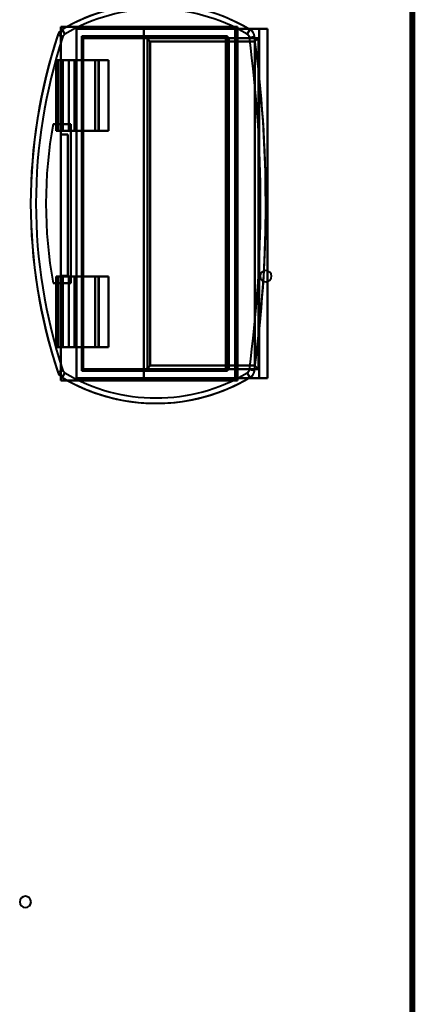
# Model space of a CAD drawing. Header units: millimetres. Extents: x -1352 to 2139, y -120 to 1046.
# Tile 25 of 77: x -290 to -178, y 324 to 603. Entities that reach past the tile are written whole.
import ezdxf

# ---------------------------------------------------------------- set-up
doc = ezdxf.new("R2010")
doc.units = ezdxf.units.MM
doc.layers.add('G-IMPT', color=8, linetype='Continuous', lineweight=40)

# ---------------------------------------------------------------- blocks, each defined once
blk = doc.blocks.new('NEXA 1000 CALQUES_dwg-755156-Avant')
at = {"layer": 'G-IMPT'}
for p, q in [((-178, 128.97), (-178, 972.77)), ((-276.82, 598.79), (-277.58, 600.08)), ((-277.58, 600.08), (-276.82, 598.79)), ((-228.7, 600.27), (-228.7, 501.47)), ((-228.24, 600.27), (-228.7, 600.27)), ((-228.7, 600.27), (-228.24, 600.27)), ((-225.27, 598.79), (-224.5, 600.08)), ((-224.5, 600.08), (-225.27, 598.79)), ((-221.9, 600.27), (-219.5, 600.27)), ((-219.5, 600.27), (-221.9, 600.27)), ((-277.39, 598.08), (-278.81, 598.55)), ((-278.81, 598.55), (-277.39, 598.08)), ((-222.1, 597.67), (-253.92, 597.67)), ((-231.3, 597.67), (-231.3, 504.07)), ((-231.3, 597.67), (-230.41, 597.67)), ((-230.41, 597.67), (-231.3, 597.67)), ((-224.64, 597.85), (-223.16, 598.05)), ((-223.16, 598.05), (-224.64, 597.85)), ((-222.1, 504.07), (-222.1, 597.67)), ((-279.3, 591.47), (-279.3, 571.47)), ((-279.3, 591.47), (-278.98, 591.47)), ((-278.98, 591.47), (-279.3, 591.47)), ((-277.44, 591.47), (-274.06, 591.47)), ((-274.06, 591.47), (-277.44, 591.47)), ((-273.78, 591.47), (-275.71, 591.47)), ((-275.71, 591.47), (-273.78, 591.47)), ((-267.08, 591.47), (-268.28, 591.47)), ((-268.28, 591.47), (-267.08, 591.47)), ((-267.08, 571.47), (-267.08, 591.47)), ((-278.98, 571.47), (-279.3, 571.47)), ((-279.3, 571.47), (-278.98, 571.47)), ((-274.06, 571.47), (-277.44, 571.47)), ((-277.44, 571.47), (-274.06, 571.47)), ((-275.71, 571.47), (-273.78, 571.47)), ((-273.78, 571.47), (-275.71, 571.47)), ((-268.28, 571.47), (-267.08, 571.47)), ((-267.08, 571.47), (-268.28, 571.47)), ((-279.3, 530.27), (-279.3, 510.27)), ((-279.3, 530.27), (-278.98, 530.27)), ((-278.98, 530.27), (-279.3, 530.27)), ((-277.44, 530.27), (-274.06, 530.27)), ((-274.06, 530.27), (-277.44, 530.27)), ((-273.78, 530.27), (-275.71, 530.27)), ((-275.71, 530.27), (-273.78, 530.27)), ((-267.08, 530.27), (-268.28, 530.27)), ((-268.28, 530.27), (-267.08, 530.27)), ((-267.08, 510.27), (-267.08, 530.27)), ((-278.98, 510.27), (-279.3, 510.27)), ((-279.3, 510.27), (-278.98, 510.27)), ((-274.06, 510.27), (-277.44, 510.27)), ((-277.44, 510.27), (-274.06, 510.27)), ((-275.71, 510.27), (-273.78, 510.27)), ((-273.78, 510.27), (-275.71, 510.27)), ((-268.28, 510.27), (-267.08, 510.27)), ((-267.08, 510.27), (-268.28, 510.27)), ((-253.92, 504.07), (-222.1, 504.07)), ((-230.41, 504.07), (-231.3, 504.07)), ((-231.3, 504.07), (-230.41, 504.07)), ((-277.39, 503.66), (-278.81, 503.19)), ((-278.81, 503.19), (-277.39, 503.66)), ((-276.82, 502.95), (-277.58, 501.67)), ((-277.58, 501.67), (-276.82, 502.95)), ((-228.7, 501.47), (-228.24, 501.47)), ((-228.24, 501.47), (-228.7, 501.47)), ((-224.5, 501.67), (-225.27, 502.95)), ((-225.27, 502.95), (-224.5, 501.67)), ((-224.64, 503.9), (-223.16, 503.7)), ((-223.16, 503.7), (-224.64, 503.9)), ((-219.5, 501.47), (-221.9, 501.47)), ((-221.9, 501.47), (-219.5, 501.47))]:
    blk.add_line(p, q, dxfattribs=at)
at = {"layer": 'G-IMPT', "flags": 128}
for points in [[(-179.1, 129.47), (-179.1, 340.17), (-179.1, 550.87), (-179.1, 761.57), (-179.1, 972.27)], [(-179.1, 129.47), (-179.1, 340.17), (-179.1, 550.87), (-179.1, 761.57), (-179.1, 972.27)], [(-179.1, 972.27), (-179.1, 761.57), (-179.1, 550.87), (-179.1, 340.17), (-179.1, 129.47)], [(-179, 972.27), (-179, 761.57), (-179, 550.87), (-179, 340.17), (-179, 129.47)], [(-179, 129.47), (-179, 340.17), (-179, 550.87), (-179, 761.57), (-179, 972.27)], [(-179, 972.27), (-179, 761.57), (-179, 550.87), (-179, 340.17), (-179, 129.47)], [(-178.6, 972.77), (-178.6, 761.82), (-178.6, 550.87), (-178.6, 339.92), (-178.6, 128.97)], [(-178.6, 972.77), (-178.6, 761.82), (-178.6, 550.87), (-178.6, 339.92), (-178.6, 128.97)], [(-178.6, 128.97), (-178.6, 339.92), (-178.6, 550.87), (-178.6, 761.82), (-178.6, 972.77)], [(-178.5, 128.97), (-178.5, 339.92), (-178.5, 550.87), (-178.5, 761.82), (-178.5, 972.77)], [(-178.5, 129.47), (-178.5, 340.17), (-178.5, 550.87), (-178.5, 761.57), (-178.5, 972.27)], [(-178.5, 972.27), (-178.5, 761.57), (-178.5, 550.87), (-178.5, 340.17), (-178.5, 129.47)], [(-178.5, 129.47), (-178.5, 340.17), (-178.5, 550.87), (-178.5, 761.57), (-178.5, 972.27)], [(-178.5, 129.47), (-178.5, 340.17), (-178.5, 550.87), (-178.5, 761.57), (-178.5, 972.27)], [(-178.5, 972.27), (-178.5, 761.57), (-178.5, 550.87), (-178.5, 340.17), (-178.5, 129.47)], [(-178.5, 972.27), (-178.5, 761.57), (-178.5, 550.87), (-178.5, 340.17), (-178.5, 129.47)], [(-178, 972.77), (-178, 761.82), (-178, 550.87), (-178, 339.92), (-178, 128.97)], [(-178, 128.97), (-178, 339.92), (-178, 550.87), (-178, 761.82), (-178, 972.77)], [(-224.5, 600.08), (-226.31, 601.1), (-228.15, 602.06), (-230.04, 602.94)], [(-270.49, 603.6), (-272.4, 602.78), (-274.27, 601.89), (-276.11, 600.92), (-277.58, 600.08)], [(-277.58, 600.08), (-277.68, 600.02), (-277.77, 599.96), (-277.86, 599.89), (-277.95, 599.82), (-278.03, 599.75), (-278.12, 599.67), (-278.19, 599.59), (-278.27, 599.51), (-278.34, 599.42), (-278.41, 599.33), (-278.47, 599.24), (-278.53, 599.15), (-278.59, 599.05), (-278.64, 598.95), (-278.69, 598.85), (-278.74, 598.75), (-278.78, 598.64), (-278.81, 598.55)], [(-276.2, 600.87), (-276.65, 600.87), (-277.1, 600.87), (-277.55, 600.87), (-278, 600.87)], [(-278, 600.87), (-265.5, 600.87), (-253, 600.87), (-240.5, 600.87), (-228, 600.87)], [(-278, 570.4), (-278, 578.02), (-278, 585.64), (-278, 593.25), (-278, 600.87)], [(-278, 600.87), (-278, 600.6), (-278, 600.32), (-278, 600.05), (-278, 599.78)], [(-228, 600.87), (-240.5, 600.87), (-253, 600.87), (-265.5, 600.87), (-278, 600.87)], [(-278, 600.87), (-278, 593.25), (-278, 585.64), (-278, 578.02), (-278, 570.4)], [(-278, 599.78), (-278, 600.05), (-278, 600.32), (-278, 600.6), (-278, 600.87)], [(-278, 600.87), (-277.55, 600.87), (-277.1, 600.87), (-276.65, 600.87), (-276.2, 600.87)], [(-278, 570.4), (-278, 577.74), (-278, 585.09), (-278, 592.43), (-278, 599.78)], [(-278, 599.78), (-278, 592.43), (-278, 585.09), (-278, 577.74), (-278, 570.4)], [(-276.2, 600.87), (-264.15, 600.87), (-252.1, 600.87), (-240.05, 600.87), (-228, 600.87)], [(-228, 600.87), (-240.05, 600.87), (-252.1, 600.87), (-264.15, 600.87), (-276.2, 600.87)], [(-273.5, 600.27), (-262.3, 600.27), (-251.1, 600.27), (-239.9, 600.27), (-228.7, 600.27)], [(-254.5, 600.27), (-259.25, 600.27), (-264, 600.27), (-268.75, 600.27), (-273.5, 600.27)], [(-273.5, 501.47), (-273.5, 526.17), (-273.5, 550.87), (-273.5, 575.57), (-273.5, 600.27)], [(-273.5, 600.27), (-268.75, 600.27), (-264, 600.27), (-259.25, 600.27), (-254.5, 600.27)], [(-273.5, 600.27), (-273.5, 575.57), (-273.5, 550.87), (-273.5, 526.17), (-273.5, 501.47)], [(-228.7, 600.27), (-239.9, 600.27), (-251.1, 600.27), (-262.3, 600.27), (-273.5, 600.27)], [(-254.5, 501.47), (-254.5, 526.17), (-254.5, 550.87), (-254.5, 575.57), (-254.5, 600.27)], [(-254.5, 600.27), (-246.35, 600.27), (-238.2, 600.27), (-230.05, 600.27), (-221.9, 600.27)], [(-221.9, 600.27), (-230.05, 600.27), (-238.2, 600.27), (-246.35, 600.27), (-254.5, 600.27)], [(-254.5, 600.27), (-254.5, 575.57), (-254.5, 550.87), (-254.5, 526.17), (-254.5, 501.47)], [(-228.7, 600.27), (-228.7, 575.57), (-228.7, 550.87), (-228.7, 526.17), (-228.7, 501.47)], [(-228.7, 501.47), (-228.7, 526.17), (-228.7, 550.87), (-228.7, 575.57), (-228.7, 600.27)], [(-228.7, 600.27), (-228.7, 575.57), (-228.7, 550.87), (-228.7, 526.17), (-228.7, 501.47)], [(-228.7, 501.47), (-228.7, 526.17), (-228.7, 550.87), (-228.7, 575.57), (-228.7, 600.27)], [(-228.24, 501.47), (-228.24, 526.17), (-228.24, 550.87), (-228.24, 575.57), (-228.24, 600.27)], [(-219.5, 600.27), (-221.68, 600.27), (-223.87, 600.27), (-226.05, 600.27), (-228.24, 600.27)], [(-228.24, 600.27), (-228.24, 575.57), (-228.24, 550.87), (-228.24, 526.17), (-228.24, 501.47)], [(-228.24, 600.27), (-226.05, 600.27), (-223.87, 600.27), (-221.68, 600.27), (-219.5, 600.27)], [(-228, 600.87), (-228, 575.87), (-228, 550.87), (-228, 525.87), (-228, 500.87)], [(-228, 500.87), (-228, 525.87), (-228, 550.87), (-228, 575.87), (-228, 600.87)], [(-228, 600.87), (-228, 575.87), (-228, 550.87), (-228, 525.87), (-228, 500.87)], [(-228, 500.87), (-228, 525.87), (-228, 550.87), (-228, 575.87), (-228, 600.87)], [(-223.16, 598.05), (-223.17, 598.16), (-223.19, 598.27), (-223.22, 598.38), (-223.25, 598.48), (-223.29, 598.59), (-223.32, 598.7), (-223.37, 598.8), (-223.41, 598.9), (-223.47, 599), (-223.52, 599.1), (-223.58, 599.19), (-223.64, 599.29), (-223.71, 599.38), (-223.78, 599.46), (-223.85, 599.55), (-223.93, 599.63), (-224.01, 599.71), (-224.09, 599.78), (-224.18, 599.86), (-224.27, 599.92), (-224.36, 599.99), (-224.45, 600.05), (-224.5, 600.08)], [(-221.9, 501.47), (-221.9, 526.17), (-221.9, 550.87), (-221.9, 575.57), (-221.9, 600.27)], [(-221.9, 600.27), (-221.9, 575.57), (-221.9, 550.87), (-221.9, 526.17), (-221.9, 501.47)], [(-219.5, 501.47), (-219.5, 526.17), (-219.5, 550.87), (-219.5, 575.57), (-219.5, 600.27)], [(-219.5, 501.47), (-219.5, 526.17), (-219.5, 550.87), (-219.5, 575.57), (-219.5, 600.27)], [(-219.5, 600.27), (-219.5, 575.57), (-219.5, 550.87), (-219.5, 526.17), (-219.5, 501.47)], [(-219.5, 600.27), (-219.5, 575.57), (-219.5, 550.87), (-219.5, 526.17), (-219.5, 501.47)], [(-278.81, 598.55), (-280.6, 592.76), (-282.16, 586.89), (-283.48, 580.97), (-284.57, 575), (-285.41, 568.99), (-286.02, 562.96), (-286.38, 556.9), (-286.5, 550.84), (-286.38, 544.77), (-286.01, 538.71), (-285.4, 532.68), (-284.56, 526.67), (-283.47, 520.7), (-282.14, 514.78), (-280.58, 508.92), (-278.81, 503.19)], [(-230.8, 598.17), (-241.12, 598.17), (-251.43, 598.17), (-261.75, 598.17), (-272.07, 598.17)], [(-272.07, 598.17), (-272.07, 574.52), (-272.07, 550.87), (-272.07, 527.22), (-272.07, 503.57)], [(-272.07, 503.57), (-272.07, 527.22), (-272.07, 550.87), (-272.07, 574.52), (-272.07, 598.17)], [(-272.07, 598.17), (-261.75, 598.17), (-251.43, 598.17), (-241.12, 598.17), (-230.8, 598.17)], [(-271.67, 597.77), (-271.67, 574.32), (-271.67, 550.87), (-271.67, 527.42), (-271.67, 503.98)], [(-271.67, 503.98), (-271.67, 527.42), (-271.67, 550.87), (-271.67, 574.32), (-271.67, 597.77)], [(-231.3, 597.67), (-241.34, 597.67), (-251.37, 597.67), (-261.41, 597.67), (-271.45, 597.67)], [(-271.45, 597.67), (-267.07, 597.67), (-262.68, 597.67), (-258.3, 597.67), (-253.92, 597.67)], [(-253.92, 597.67), (-258.3, 597.67), (-262.68, 597.67), (-267.07, 597.67), (-271.45, 597.67)], [(-271.45, 597.67), (-261.41, 597.67), (-251.37, 597.67), (-241.34, 597.67), (-231.3, 597.67)], [(-222.1, 597.67), (-230.05, 597.67), (-238.01, 597.67), (-245.96, 597.67), (-253.92, 597.67)], [(-253.92, 597.67), (-245.96, 597.67), (-238.01, 597.67), (-230.05, 597.67), (-222.1, 597.67)], [(-253.48, 597.48), (-253.48, 574.18), (-253.48, 550.87), (-253.48, 527.57), (-253.48, 504.27)], [(-253.48, 504.27), (-253.48, 527.57), (-253.48, 550.87), (-253.48, 574.18), (-253.48, 597.48)], [(-223.1, 596.67), (-230.49, 596.67), (-237.89, 596.67), (-245.28, 596.67), (-252.68, 596.67)], [(-252.68, 596.67), (-252.68, 573.77), (-252.68, 550.87), (-252.68, 527.97), (-252.68, 505.07)], [(-252.68, 596.67), (-245.28, 596.67), (-237.89, 596.67), (-230.49, 596.67), (-223.1, 596.67)], [(-252.68, 505.07), (-252.68, 527.97), (-252.68, 550.87), (-252.68, 573.77), (-252.68, 596.67)], [(-231.3, 504.07), (-231.3, 527.47), (-231.3, 550.87), (-231.3, 574.27), (-231.3, 597.67)], [(-231.3, 504.07), (-231.3, 527.47), (-231.3, 550.87), (-231.3, 574.27), (-231.3, 597.67)], [(-231.3, 597.67), (-231.3, 574.27), (-231.3, 550.87), (-231.3, 527.47), (-231.3, 504.07)], [(-231.3, 597.67), (-231.3, 574.27), (-231.3, 550.87), (-231.3, 527.47), (-231.3, 504.07)], [(-230.8, 503.57), (-230.8, 527.22), (-230.8, 550.87), (-230.8, 574.52), (-230.8, 598.17)], [(-230.8, 598.17), (-230.8, 574.52), (-230.8, 550.87), (-230.8, 527.22), (-230.8, 503.57)], [(-230.41, 504.07), (-230.41, 527.47), (-230.41, 550.87), (-230.41, 574.27), (-230.41, 597.67)], [(-230.41, 597.67), (-228.33, 597.67), (-226.26, 597.67), (-224.18, 597.67), (-222.1, 597.67)], [(-230.41, 597.67), (-230.41, 574.27), (-230.41, 550.87), (-230.41, 527.47), (-230.41, 504.07)], [(-222.1, 597.67), (-224.18, 597.67), (-226.26, 597.67), (-228.33, 597.67), (-230.41, 597.67)], [(-223.16, 503.7), (-221.55, 517.71), (-220.5, 531.77), (-220.02, 545.86), (-220.1, 559.96), (-220.75, 574.05), (-221.96, 588.1), (-223.16, 598.05)], [(-223.1, 596.67), (-223.1, 573.77), (-223.1, 550.87), (-223.1, 527.97), (-223.1, 505.07)], [(-223.1, 505.07), (-223.1, 527.97), (-223.1, 550.87), (-223.1, 573.77), (-223.1, 596.67)], [(-222.1, 504.07), (-222.1, 527.47), (-222.1, 550.87), (-222.1, 574.27), (-222.1, 597.67)], [(-222.1, 597.67), (-222.1, 574.27), (-222.1, 550.87), (-222.1, 527.47), (-222.1, 504.07)], [(-222.1, 504.07), (-222.1, 527.47), (-222.1, 550.87), (-222.1, 574.27), (-222.1, 597.67)], [(-222.1, 597.67), (-222.1, 574.27), (-222.1, 550.87), (-222.1, 527.47), (-222.1, 504.07)], [(-279.3, 571.47), (-279.3, 576.47), (-279.3, 581.47), (-279.3, 586.47), (-279.3, 591.47)], [(-279.3, 591.47), (-279.29, 591.47), (-279.28, 591.47), (-279.27, 591.47), (-279.26, 591.47)], [(-279.3, 591.47), (-279.3, 586.47), (-279.3, 581.47), (-279.3, 576.47), (-279.3, 571.47)], [(-279.26, 591.47), (-279.27, 591.47), (-279.28, 591.47), (-279.29, 591.47), (-279.3, 591.47)], [(-279.26, 571.47), (-279.26, 576.47), (-279.26, 581.47), (-279.26, 586.47), (-279.26, 591.47)], [(-279.26, 591.47), (-278.81, 591.47), (-278.35, 591.47), (-277.89, 591.47), (-277.44, 591.47)], [(-279.26, 591.47), (-279.26, 586.47), (-279.26, 581.47), (-279.26, 576.47), (-279.26, 571.47)], [(-277.44, 591.47), (-277.89, 591.47), (-278.35, 591.47), (-278.81, 591.47), (-279.26, 591.47)], [(-278.98, 571.47), (-278.98, 576.47), (-278.98, 581.47), (-278.98, 586.47), (-278.98, 591.47)], [(-278.72, 591.47), (-278.79, 591.47), (-278.85, 591.47), (-278.92, 591.47), (-278.98, 591.47)], [(-278.98, 591.47), (-278.98, 586.47), (-278.98, 581.47), (-278.98, 576.47), (-278.98, 571.47)], [(-278.98, 591.47), (-278.92, 591.47), (-278.85, 591.47), (-278.79, 591.47), (-278.72, 591.47)], [(-278.72, 571.47), (-278.72, 576.47), (-278.72, 581.47), (-278.72, 586.47), (-278.72, 591.47)], [(-275.71, 591.47), (-276.46, 591.47), (-277.22, 591.47), (-277.97, 591.47), (-278.72, 591.47)], [(-278.72, 591.47), (-278.72, 586.47), (-278.72, 581.47), (-278.72, 576.47), (-278.72, 571.47)], [(-278.72, 591.47), (-277.97, 591.47), (-277.22, 591.47), (-276.46, 591.47), (-275.71, 591.47)], [(-277.44, 571.47), (-277.44, 576.47), (-277.44, 581.47), (-277.44, 586.47), (-277.44, 591.47)], [(-277.44, 591.47), (-277.44, 586.47), (-277.44, 581.47), (-277.44, 576.47), (-277.44, 571.47)], [(-275.71, 571.47), (-275.71, 576.47), (-275.71, 581.47), (-275.71, 586.47), (-275.71, 591.47)], [(-275.71, 591.47), (-275.71, 586.47), (-275.71, 581.47), (-275.71, 576.47), (-275.71, 571.47)], [(-274.06, 591.47), (-274.06, 586.47), (-274.06, 581.47), (-274.06, 576.47), (-274.06, 571.47)], [(-264.45, 591.47), (-266.86, 591.47), (-269.26, 591.47), (-271.66, 591.47), (-274.06, 591.47)], [(-274.06, 571.47), (-274.06, 576.47), (-274.06, 581.47), (-274.06, 586.47), (-274.06, 591.47)], [(-274.06, 591.47), (-271.66, 591.47), (-269.26, 591.47), (-266.86, 591.47), (-264.45, 591.47)], [(-273.78, 571.47), (-273.78, 576.47), (-273.78, 581.47), (-273.78, 586.47), (-273.78, 591.47)], [(-268.28, 591.47), (-269.65, 591.47), (-271.03, 591.47), (-272.4, 591.47), (-273.78, 591.47)], [(-273.78, 591.47), (-273.78, 586.47), (-273.78, 581.47), (-273.78, 576.47), (-273.78, 571.47)], [(-273.78, 591.47), (-272.4, 591.47), (-271.03, 591.47), (-269.65, 591.47), (-268.28, 591.47)], [(-268.28, 571.47), (-268.28, 576.47), (-268.28, 581.47), (-268.28, 586.47), (-268.28, 591.47)], [(-268.28, 591.47), (-268.28, 586.47), (-268.28, 581.47), (-268.28, 576.47), (-268.28, 571.47)], [(-267.31, 571.47), (-267.31, 576.47), (-267.31, 581.47), (-267.31, 586.47), (-267.31, 591.47)], [(-267.31, 591.47), (-266.6, 591.47), (-265.88, 591.47), (-265.17, 591.47), (-264.45, 591.47)], [(-264.45, 591.47), (-265.17, 591.47), (-265.88, 591.47), (-266.6, 591.47), (-267.31, 591.47)], [(-267.31, 591.47), (-267.31, 586.47), (-267.31, 581.47), (-267.31, 576.47), (-267.31, 571.47)], [(-264.45, 591.47), (-264.45, 586.47), (-264.45, 581.47), (-264.45, 576.47), (-264.45, 571.47)], [(-264.45, 571.47), (-264.45, 576.47), (-264.45, 581.47), (-264.45, 586.47), (-264.45, 591.47)], [(-275.17, 573.37), (-276.42, 573.37), (-277.67, 573.37), (-278.92, 573.37), (-280.17, 573.37)], [(-280.17, 573.37), (-278.92, 573.37), (-277.67, 573.37), (-276.42, 573.37), (-275.17, 573.37)], [(-275.17, 573.37), (-276.42, 573.37), (-277.67, 573.37), (-278.92, 573.37), (-280.17, 573.37)], [(-280.17, 573.37), (-278.92, 573.37), (-277.67, 573.37), (-276.42, 573.37), (-275.17, 573.37)], [(-279.26, 571.47), (-279.27, 571.47), (-279.28, 571.47), (-279.29, 571.47), (-279.3, 571.47)], [(-279.3, 571.47), (-279.29, 571.47), (-279.28, 571.47), (-279.27, 571.47), (-279.26, 571.47)], [(-277.44, 571.47), (-277.89, 571.47), (-278.35, 571.47), (-278.81, 571.47), (-279.26, 571.47)], [(-279.26, 571.47), (-278.81, 571.47), (-278.35, 571.47), (-277.89, 571.47), (-277.44, 571.47)], [(-278.98, 571.47), (-278.92, 571.47), (-278.85, 571.47), (-278.79, 571.47), (-278.72, 571.47)], [(-278.72, 571.47), (-278.79, 571.47), (-278.85, 571.47), (-278.92, 571.47), (-278.98, 571.47)], [(-278.72, 571.47), (-277.97, 571.47), (-277.22, 571.47), (-276.46, 571.47), (-275.71, 571.47)], [(-275.71, 571.47), (-276.46, 571.47), (-277.22, 571.47), (-277.97, 571.47), (-278.72, 571.47)], [(-275.17, 528.37), (-275.17, 539.62), (-275.17, 550.87), (-275.17, 562.12), (-275.17, 573.37)], [(-275.17, 573.37), (-275.17, 562.12), (-275.17, 550.87), (-275.17, 539.62), (-275.17, 528.37)], [(-275.17, 528.37), (-275.17, 539.62), (-275.17, 550.87), (-275.17, 562.12), (-275.17, 573.37)], [(-275.17, 573.37), (-275.17, 562.12), (-275.17, 550.87), (-275.17, 539.62), (-275.17, 528.37)], [(-264.45, 571.47), (-266.86, 571.47), (-269.26, 571.47), (-271.66, 571.47), (-274.06, 571.47)], [(-274.06, 571.47), (-271.66, 571.47), (-269.26, 571.47), (-266.86, 571.47), (-264.45, 571.47)], [(-273.78, 571.47), (-272.4, 571.47), (-271.03, 571.47), (-269.65, 571.47), (-268.28, 571.47)], [(-268.28, 571.47), (-269.65, 571.47), (-271.03, 571.47), (-272.4, 571.47), (-273.78, 571.47)], [(-264.45, 571.47), (-265.17, 571.47), (-265.88, 571.47), (-266.6, 571.47), (-267.31, 571.47)], [(-267.31, 571.47), (-266.6, 571.47), (-265.88, 571.47), (-265.17, 571.47), (-264.45, 571.47)], [(-278, 570.4), (-277.5, 570.4), (-277, 570.4), (-276.5, 570.4), (-276, 570.4)], [(-278, 530.4), (-278, 540.4), (-278, 550.4), (-278, 560.4), (-278, 570.4)], [(-276, 570.4), (-276.5, 570.4), (-277, 570.4), (-277.5, 570.4), (-278, 570.4)], [(-278, 570.4), (-277.5, 570.4), (-277, 570.4), (-276.5, 570.4), (-276, 570.4)], [(-276, 570.4), (-276.5, 570.4), (-277, 570.4), (-277.5, 570.4), (-278, 570.4)], [(-278, 530.4), (-278, 540.4), (-278, 550.4), (-278, 560.4), (-278, 570.4)], [(-278, 570.4), (-278, 560.4), (-278, 550.4), (-278, 540.4), (-278, 530.4)], [(-278, 570.4), (-278, 560.4), (-278, 550.4), (-278, 540.4), (-278, 530.4)], [(-276, 530.4), (-276, 540.4), (-276, 550.4), (-276, 560.4), (-276, 570.4)], [(-276, 570.4), (-276, 560.4), (-276, 550.4), (-276, 540.4), (-276, 530.4)], [(-276, 570.4), (-276, 560.4), (-276, 550.4), (-276, 540.4), (-276, 530.4)], [(-276, 530.4), (-276, 540.4), (-276, 550.4), (-276, 560.4), (-276, 570.4)], [(-279.3, 530.27), (-279.29, 530.27), (-279.28, 530.27), (-279.27, 530.27), (-279.26, 530.27)], [(-279.3, 510.27), (-279.3, 515.27), (-279.3, 520.27), (-279.3, 525.27), (-279.3, 530.27)], [(-279.3, 530.27), (-279.3, 525.27), (-279.3, 520.27), (-279.3, 515.27), (-279.3, 510.27)], [(-279.26, 530.27), (-279.27, 530.27), (-279.28, 530.27), (-279.29, 530.27), (-279.3, 530.27)], [(-279.26, 530.27), (-278.81, 530.27), (-278.35, 530.27), (-277.89, 530.27), (-277.44, 530.27)], [(-279.26, 510.27), (-279.26, 515.27), (-279.26, 520.27), (-279.26, 525.27), (-279.26, 530.27)], [(-279.26, 530.27), (-279.26, 525.27), (-279.26, 520.27), (-279.26, 515.27), (-279.26, 510.27)], [(-277.44, 530.27), (-277.89, 530.27), (-278.35, 530.27), (-278.81, 530.27), (-279.26, 530.27)], [(-278.98, 510.27), (-278.98, 515.27), (-278.98, 520.27), (-278.98, 525.27), (-278.98, 530.27)], [(-278.72, 530.27), (-278.79, 530.27), (-278.85, 530.27), (-278.92, 530.27), (-278.98, 530.27)], [(-278.98, 530.27), (-278.98, 525.27), (-278.98, 520.27), (-278.98, 515.27), (-278.98, 510.27)], [(-278.98, 530.27), (-278.92, 530.27), (-278.85, 530.27), (-278.79, 530.27), (-278.72, 530.27)], [(-278.72, 510.27), (-278.72, 515.27), (-278.72, 520.27), (-278.72, 525.27), (-278.72, 530.27)], [(-275.71, 530.27), (-276.46, 530.27), (-277.22, 530.27), (-277.97, 530.27), (-278.72, 530.27)], [(-278.72, 530.27), (-278.72, 525.27), (-278.72, 520.27), (-278.72, 515.27), (-278.72, 510.27)], [(-278.72, 530.27), (-277.97, 530.27), (-277.22, 530.27), (-276.46, 530.27), (-275.71, 530.27)], [(-276, 530.4), (-276.5, 530.4), (-277, 530.4), (-277.5, 530.4), (-278, 530.4)], [(-278, 530.4), (-277.5, 530.4), (-277, 530.4), (-276.5, 530.4), (-276, 530.4)], [(-276, 530.4), (-276.5, 530.4), (-277, 530.4), (-277.5, 530.4), (-278, 530.4)], [(-278, 501.97), (-278, 509.08), (-278, 516.18), (-278, 523.29), (-278, 530.4)], [(-278, 530.4), (-277.5, 530.4), (-277, 530.4), (-276.5, 530.4), (-276, 530.4)], [(-278, 500.87), (-278, 508.25), (-278, 515.64), (-278, 523.02), (-278, 530.4)], [(-278, 530.4), (-278, 523.29), (-278, 516.18), (-278, 509.08), (-278, 501.97)], [(-278, 530.4), (-278, 523.02), (-278, 515.64), (-278, 508.25), (-278, 500.87)], [(-277.44, 510.27), (-277.44, 515.27), (-277.44, 520.27), (-277.44, 525.27), (-277.44, 530.27)], [(-277.44, 530.27), (-277.44, 525.27), (-277.44, 520.27), (-277.44, 515.27), (-277.44, 510.27)], [(-275.71, 510.27), (-275.71, 515.27), (-275.71, 520.27), (-275.71, 525.27), (-275.71, 530.27)], [(-275.71, 530.27), (-275.71, 525.27), (-275.71, 520.27), (-275.71, 515.27), (-275.71, 510.27)], [(-274.06, 530.27), (-274.06, 525.27), (-274.06, 520.27), (-274.06, 515.27), (-274.06, 510.27)], [(-264.45, 530.27), (-266.86, 530.27), (-269.26, 530.27), (-271.66, 530.27), (-274.06, 530.27)], [(-274.06, 530.27), (-271.66, 530.27), (-269.26, 530.27), (-266.86, 530.27), (-264.45, 530.27)], [(-274.06, 510.27), (-274.06, 515.27), (-274.06, 520.27), (-274.06, 525.27), (-274.06, 530.27)], [(-273.78, 510.27), (-273.78, 515.27), (-273.78, 520.27), (-273.78, 525.27), (-273.78, 530.27)], [(-268.28, 530.27), (-269.65, 530.27), (-271.03, 530.27), (-272.4, 530.27), (-273.78, 530.27)], [(-273.78, 530.27), (-273.78, 525.27), (-273.78, 520.27), (-273.78, 515.27), (-273.78, 510.27)], [(-273.78, 530.27), (-272.4, 530.27), (-271.03, 530.27), (-269.65, 530.27), (-268.28, 530.27)], [(-268.28, 510.27), (-268.28, 515.27), (-268.28, 520.27), (-268.28, 525.27), (-268.28, 530.27)], [(-268.28, 530.27), (-268.28, 525.27), (-268.28, 520.27), (-268.28, 515.27), (-268.28, 510.27)], [(-267.31, 510.27), (-267.31, 515.27), (-267.31, 520.27), (-267.31, 525.27), (-267.31, 530.27)], [(-267.31, 530.27), (-266.6, 530.27), (-265.88, 530.27), (-265.17, 530.27), (-264.45, 530.27)], [(-264.45, 530.27), (-265.17, 530.27), (-265.88, 530.27), (-266.6, 530.27), (-267.31, 530.27)], [(-267.31, 530.27), (-267.31, 525.27), (-267.31, 520.27), (-267.31, 515.27), (-267.31, 510.27)], [(-264.45, 530.27), (-264.45, 525.27), (-264.45, 520.27), (-264.45, 515.27), (-264.45, 510.27)], [(-264.45, 510.27), (-264.45, 515.27), (-264.45, 520.27), (-264.45, 525.27), (-264.45, 530.27)], [(-280.17, 528.37), (-278.92, 528.37), (-277.67, 528.37), (-276.42, 528.37), (-275.17, 528.37)], [(-275.17, 528.37), (-276.42, 528.37), (-277.67, 528.37), (-278.92, 528.37), (-280.17, 528.37)], [(-280.17, 528.37), (-278.92, 528.37), (-277.67, 528.37), (-276.42, 528.37), (-275.17, 528.37)], [(-275.17, 528.37), (-276.42, 528.37), (-277.67, 528.37), (-278.92, 528.37), (-280.17, 528.37)], [(-279.26, 510.27), (-279.27, 510.27), (-279.28, 510.27), (-279.29, 510.27), (-279.3, 510.27)], [(-279.3, 510.27), (-279.29, 510.27), (-279.28, 510.27), (-279.27, 510.27), (-279.26, 510.27)], [(-277.44, 510.27), (-277.89, 510.27), (-278.35, 510.27), (-278.81, 510.27), (-279.26, 510.27)], [(-279.26, 510.27), (-278.81, 510.27), (-278.35, 510.27), (-277.89, 510.27), (-277.44, 510.27)], [(-278.98, 510.27), (-278.92, 510.27), (-278.85, 510.27), (-278.79, 510.27), (-278.72, 510.27)], [(-278.72, 510.27), (-278.79, 510.27), (-278.85, 510.27), (-278.92, 510.27), (-278.98, 510.27)], [(-278.72, 510.27), (-277.97, 510.27), (-277.22, 510.27), (-276.46, 510.27), (-275.71, 510.27)], [(-275.71, 510.27), (-276.46, 510.27), (-277.22, 510.27), (-277.97, 510.27), (-278.72, 510.27)], [(-264.45, 510.27), (-266.86, 510.27), (-269.26, 510.27), (-271.66, 510.27), (-274.06, 510.27)], [(-274.06, 510.27), (-271.66, 510.27), (-269.26, 510.27), (-266.86, 510.27), (-264.45, 510.27)], [(-273.78, 510.27), (-272.4, 510.27), (-271.03, 510.27), (-269.65, 510.27), (-268.28, 510.27)], [(-268.28, 510.27), (-269.65, 510.27), (-271.03, 510.27), (-272.4, 510.27), (-273.78, 510.27)], [(-264.45, 510.27), (-265.17, 510.27), (-265.88, 510.27), (-266.6, 510.27), (-267.31, 510.27)], [(-267.31, 510.27), (-266.6, 510.27), (-265.88, 510.27), (-265.17, 510.27), (-264.45, 510.27)], [(-271.45, 504.07), (-267.07, 504.07), (-262.68, 504.07), (-258.3, 504.07), (-253.92, 504.07)], [(-253.92, 504.07), (-258.3, 504.07), (-262.68, 504.07), (-267.07, 504.07), (-271.45, 504.07)], [(-271.45, 504.07), (-261.41, 504.07), (-251.37, 504.07), (-241.34, 504.07), (-231.3, 504.07)], [(-231.3, 504.07), (-241.34, 504.07), (-251.37, 504.07), (-261.41, 504.07), (-271.45, 504.07)], [(-253.92, 504.07), (-245.96, 504.07), (-238.01, 504.07), (-230.05, 504.07), (-222.1, 504.07)], [(-222.1, 504.07), (-230.05, 504.07), (-238.01, 504.07), (-245.96, 504.07), (-253.92, 504.07)], [(-252.68, 505.07), (-245.28, 505.07), (-237.89, 505.07), (-230.49, 505.07), (-223.1, 505.07)], [(-223.1, 505.07), (-230.49, 505.07), (-237.89, 505.07), (-245.28, 505.07), (-252.68, 505.07)], [(-222.1, 504.07), (-224.18, 504.07), (-226.26, 504.07), (-228.33, 504.07), (-230.41, 504.07)], [(-230.41, 504.07), (-228.33, 504.07), (-226.26, 504.07), (-224.18, 504.07), (-222.1, 504.07)], [(-278.81, 503.19), (-278.77, 503.09), (-278.73, 502.98), (-278.69, 502.88), (-278.64, 502.78), (-278.58, 502.68), (-278.53, 502.59), (-278.46, 502.49), (-278.4, 502.4), (-278.33, 502.31), (-278.26, 502.23), (-278.18, 502.14), (-278.1, 502.06), (-278.02, 501.99), (-277.94, 501.91), (-277.85, 501.85), (-277.76, 501.78), (-277.67, 501.72), (-277.58, 501.67)], [(-278, 501.97), (-278, 501.69), (-278, 501.42), (-278, 501.15), (-278, 500.87)], [(-278, 500.87), (-278, 501.15), (-278, 501.42), (-278, 501.69), (-278, 501.97)], [(-277.58, 501.67), (-275.78, 500.64), (-273.93, 499.69), (-272.05, 498.81), (-270.13, 498.01), (-268.18, 497.28), (-266.21, 496.64), (-264.21, 496.07), (-262.19, 495.58), (-260.15, 495.18), (-258.1, 494.85), (-256.04, 494.61), (-253.97, 494.45), (-251.89, 494.38), (-249.81, 494.39), (-247.74, 494.48), (-245.67, 494.65), (-243.6, 494.91), (-241.55, 495.25), (-239.52, 495.67), (-237.5, 496.17), (-235.51, 496.75), (-233.54, 497.41), (-231.6, 498.15), (-229.69, 498.97), (-227.81, 499.86), (-225.97, 500.82), (-224.5, 501.67)], [(-228.7, 501.47), (-239.9, 501.47), (-251.1, 501.47), (-262.3, 501.47), (-273.5, 501.47)], [(-273.5, 501.47), (-268.75, 501.47), (-264, 501.47), (-259.25, 501.47), (-254.5, 501.47)], [(-254.5, 501.47), (-259.25, 501.47), (-264, 501.47), (-268.75, 501.47), (-273.5, 501.47)], [(-273.5, 501.47), (-262.3, 501.47), (-251.1, 501.47), (-239.9, 501.47), (-228.7, 501.47)], [(-272.07, 503.57), (-261.75, 503.57), (-251.43, 503.57), (-241.12, 503.57), (-230.8, 503.57)], [(-230.8, 503.57), (-241.12, 503.57), (-251.43, 503.57), (-261.75, 503.57), (-272.07, 503.57)], [(-221.9, 501.47), (-230.05, 501.47), (-238.2, 501.47), (-246.35, 501.47), (-254.5, 501.47)], [(-254.5, 501.47), (-246.35, 501.47), (-238.2, 501.47), (-230.05, 501.47), (-221.9, 501.47)], [(-228.24, 501.47), (-226.05, 501.47), (-223.87, 501.47), (-221.68, 501.47), (-219.5, 501.47)], [(-219.5, 501.47), (-221.68, 501.47), (-223.87, 501.47), (-226.05, 501.47), (-228.24, 501.47)], [(-224.5, 501.67), (-224.4, 501.72), (-224.31, 501.79), (-224.22, 501.85), (-224.13, 501.92), (-224.05, 502), (-223.97, 502.07), (-223.89, 502.15), (-223.82, 502.24), (-223.74, 502.32), (-223.68, 502.41), (-223.61, 502.5), (-223.55, 502.6), (-223.49, 502.69), (-223.44, 502.79), (-223.39, 502.89), (-223.35, 503), (-223.3, 503.1), (-223.27, 503.21), (-223.24, 503.31), (-223.21, 503.42), (-223.18, 503.53), (-223.16, 503.64), (-223.16, 503.7)], [(-278, 500.87), (-277.55, 500.87), (-277.1, 500.87), (-276.65, 500.87), (-276.2, 500.87)], [(-228, 500.87), (-240.5, 500.87), (-253, 500.87), (-265.5, 500.87), (-278, 500.87)], [(-278, 500.87), (-265.5, 500.87), (-253, 500.87), (-240.5, 500.87), (-228, 500.87)], [(-276.2, 500.87), (-276.65, 500.87), (-277.1, 500.87), (-277.55, 500.87), (-278, 500.87)], [(-228, 500.87), (-240.05, 500.87), (-252.1, 500.87), (-264.15, 500.87), (-276.2, 500.87)], [(-276.2, 500.87), (-264.15, 500.87), (-252.1, 500.87), (-240.05, 500.87), (-228, 500.87)]]:
    blk.add_lwpolyline(points, dxfattribs=at)
at = {"layer": 'G-IMPT'}
for centre, radius, start, end in [((-251.04, 555.43), 51.94, 59.2713, 120.7287), ((-251.04, 555.43), 51.94, 59.2713, 120.7287), ((-251.04, 555.43), 51.94, 59.2713, 118.9709), ((-251.04, 555.43), 51.94, 59.2713, 118.9709), ((-251.04, 555.43), 50.44, 59.2713, 120.7287), ((-251.04, 555.43), 50.44, 59.2713, 120.7287), ((-276.15, 597.67), 2.8, 120.7287, 161.6793), ((-276.15, 597.67), 2.8, 120.7287, 161.6793), ((-276.15, 597.67), 2.8, 131.2648, 161.6793), ((-276.15, 597.67), 2.8, 131.2648, 161.6793), ((-276.15, 597.67), 2.8, 120.7287, 131.2648), ((-276.15, 597.67), 2.8, 120.7287, 131.2648), ((-251.04, 555.43), 51.94, 118.9709, 120.7287), ((-251.04, 555.43), 51.94, 118.9709, 120.7287), ((-276.15, 597.67), 1.3, 120.7287, 161.6793), ((-276.15, 597.67), 1.3, 120.7287, 161.6793), ((-225.93, 597.67), 1.3, 7.6895, 59.2713), ((-225.93, 597.67), 1.3, 7.6895, 59.2713), ((-225.93, 597.67), 2.8, 7.6895, 59.2713), ((-225.93, 597.67), 2.8, 7.6895, 59.2713), ((-225.93, 597.67), 2.8, 7.6895, 59.2713), ((-225.93, 597.67), 2.8, 7.6895, 59.2713), ((-134.81, 550.87), 151.69, 161.6793, 198.3207), ((-134.81, 550.87), 151.69, 161.6793, 198.3207), ((-134.81, 550.87), 151.69, 161.6793, 198.3207), ((-134.81, 550.87), 151.69, 161.6793, 198.3207), ((-134.81, 550.87), 150.19, 161.6793, 198.3207), ((-134.81, 550.87), 150.19, 161.6793, 198.3207), ((-572.55, 550.87), 351.06, 352.3105, 7.6895), ((-572.55, 550.87), 351.06, 352.3105, 7.6895), ((-572.55, 550.87), 352.56, 352.3105, 7.6895), ((-572.55, 550.87), 352.56, 352.3105, 7.6895), ((-572.55, 550.87), 352.56, 352.3105, 7.6895), ((-572.55, 550.87), 352.56, 352.3105, 7.6895), ((-155.22, 550.87), 126.96, 169.7923, 190.2077), ((-155.22, 550.87), 126.96, 169.7923, 190.2077), ((-155.22, 550.87), 126.96, 169.7923, 190.2077), ((-155.22, 550.87), 126.96, 169.7923, 190.2077), ((-220, 530.37), 1.6, 90, 270), ((-220, 530.37), 1.6, 90, 270), ((-220, 530.37), 1.6, 360, 180), ((-220, 530.37), 1.6, 360, 180), ((-220, 530.37), 1.6, 0, 90), ((-220, 530.37), 1.6, 360, 90), ((-220, 530.37), 1.6, 180, 0), ((-220, 530.37), 1.6, 180, 0), ((-220, 530.37), 1.6, 270, 360), ((-220, 530.37), 1.6, 270, 360), ((-276.15, 504.07), 2.8, 198.3207, 239.2713), ((-276.15, 504.07), 2.8, 198.3207, 239.2713), ((-276.15, 504.07), 2.8, 198.3207, 228.7352), ((-276.15, 504.07), 2.8, 198.3207, 228.7352), ((-276.15, 504.07), 2.8, 228.7352, 239.2713), ((-276.15, 504.07), 2.8, 228.7352, 239.2713), ((-251.04, 546.32), 51.94, 239.2713, 241.0291), ((-251.04, 546.32), 51.94, 239.2713, 300.7287), ((-251.04, 546.32), 51.94, 239.2713, 300.7287), ((-251.04, 546.32), 51.94, 239.2713, 241.0291), ((-276.15, 504.07), 1.3, 198.3207, 239.2713), ((-276.15, 504.07), 1.3, 198.3207, 239.2713), ((-251.04, 546.32), 50.44, 239.2713, 300.7287), ((-251.04, 546.32), 50.44, 239.2713, 300.7287), ((-251.04, 546.32), 51.94, 241.0291, 300.7287), ((-251.04, 546.32), 51.94, 241.0291, 300.7287), ((-225.93, 504.07), 1.3, 300.7287, 352.3105), ((-225.93, 504.07), 1.3, 300.7287, 352.3105), ((-225.93, 504.07), 2.8, 300.7287, 352.3105), ((-225.93, 504.07), 2.8, 300.7287, 352.3105), ((-225.93, 504.07), 2.8, 300.7287, 352.3105), ((-225.93, 504.07), 2.8, 300.7287, 352.3105), ((-288, 353.37), 1.6, 90, 270), ((-288, 353.37), 1.6, 90, 270), ((-288, 353.37), 1.6, 0, 180), ((-288, 353.37), 1.6, 0, 180), ((-288, 353.37), 1.6, 0, 90), ((-288, 353.37), 1.6, 360, 90), ((-288, 353.37), 1.6, 180, 0), ((-288, 353.37), 1.6, 180, 0), ((-288, 353.37), 1.6, 270, 0), ((-288, 353.37), 1.6, 270, 360)]:
    blk.add_arc(centre, radius, start, end, dxfattribs=at)
for points, knots in [([(-272.07, 598.17), (-272.03, 598.13), (-271.95, 598.06), (-271.8, 597.91), (-271.71, 597.82), (-271.67, 597.77)], [0, 0, 0, 0, 0.25, 0.5, 1, 1, 1, 1]), ([(-271.67, 597.77), (-271.7, 597.8), (-271.79, 597.89), (-271.93, 598.04), (-272.03, 598.13), (-272.07, 598.17)], [0, 0, 0, 0, 0.375, 0.75, 1, 1, 1, 1]), ([(-252.68, 596.67), (-252.75, 596.75), (-252.87, 596.87), (-253.06, 597.05), (-253.27, 597.27), (-253.41, 597.41), (-253.48, 597.48)], [0, 0, 0, 0, 0.25, 0.375, 0.625, 1, 1, 1, 1]), ([(-231.3, 597.67), (-231.3, 597.67), (-231.27, 597.7), (-231.18, 597.78), (-231.04, 597.93), (-230.9, 598.07), (-230.8, 598.17)], [0, 0, 0, 0, 0.25, 0.4375, 0.625, 1, 1, 1, 1]), ([(-230.8, 598.17), (-230.86, 598.1), (-230.98, 598), (-231.12, 597.86), (-231.25, 597.72), (-231.3, 597.68), (-231.3, 597.67)], [0, 0, 0, 0, 0.25, 0.4375, 0.625, 1, 1, 1, 1]), ([(-252.68, 505.07), (-252.76, 504.99), (-252.87, 504.88), (-253.06, 504.69), (-253.27, 504.48), (-253.41, 504.34), (-253.48, 504.27)], [0, 0, 0, 0, 0.25, 0.375, 0.625, 1, 1, 1, 1]), ([(-230.8, 503.57), (-230.87, 503.64), (-230.97, 503.75), (-231.11, 503.89), (-231.25, 504.03), (-231.29, 504.07), (-231.3, 504.07)], [0, 0, 0, 0, 0.25, 0.4375, 0.625, 1, 1, 1, 1]), ([(-231.3, 504.07), (-231.3, 504.07), (-231.28, 504.05), (-231.19, 503.96), (-231.04, 503.81), (-230.9, 503.67), (-230.8, 503.57)], [0, 0, 0, 0, 0.25, 0.4375, 0.625, 1, 1, 1, 1]), ([(-272.07, 503.57), (-272.03, 503.61), (-271.95, 503.69), (-271.8, 503.84), (-271.71, 503.93), (-271.67, 503.98)], [0, 0, 0, 0, 0.25, 0.5, 1, 1, 1, 1]), ([(-271.67, 503.98), (-271.7, 503.94), (-271.79, 503.85), (-271.93, 503.71), (-272.03, 503.61), (-272.07, 503.57)], [0, 0, 0, 0, 0.375, 0.75, 1, 1, 1, 1])]:
    blk.add_open_spline(points, degree=3, knots=knots, dxfattribs=at)
for points in [[(-271.45, 597.67), (-271.49, 597.67), (-271.57, 597.69), (-271.64, 597.74), (-271.67, 597.77)], [(-271.67, 597.77), (-271.63, 597.74), (-271.57, 597.69), (-271.49, 597.67), (-271.45, 597.67)], [(-253.92, 597.67), (-253.88, 597.67), (-253.8, 597.66), (-253.69, 597.63), (-253.58, 597.57), (-253.51, 597.51), (-253.48, 597.48)], [(-253.48, 597.48), (-253.54, 597.54), (-253.68, 597.64), (-253.84, 597.67), (-253.92, 597.67)], [(-253.48, 597.48), (-253.43, 597.43), (-253.33, 597.33), (-253.13, 597.13), (-252.91, 596.91), (-252.76, 596.75), (-252.68, 596.67)], [(-222.1, 597.67), (-222.1, 597.67), (-222.11, 597.65), (-222.17, 597.6), (-222.26, 597.5), (-222.39, 597.37), (-222.54, 597.22), (-222.71, 597.05), (-222.9, 596.87), (-223.03, 596.74), (-223.1, 596.67)], [(-223.1, 596.67), (-223.03, 596.74), (-222.9, 596.87), (-222.72, 597.06), (-222.55, 597.23), (-222.4, 597.38), (-222.27, 597.51), (-222.18, 597.6), (-222.12, 597.66), (-222.1, 597.67), (-222.1, 597.67)], [(-271.67, 503.98), (-271.64, 504.01), (-271.57, 504.06), (-271.49, 504.07), (-271.45, 504.07)], [(-271.45, 504.07), (-271.49, 504.07), (-271.57, 504.06), (-271.63, 504.01), (-271.67, 503.98)], [(-253.48, 504.27), (-253.51, 504.23), (-253.58, 504.18), (-253.69, 504.12), (-253.8, 504.08), (-253.88, 504.07), (-253.92, 504.07)], [(-253.92, 504.07), (-253.84, 504.07), (-253.68, 504.11), (-253.54, 504.2), (-253.48, 504.27)], [(-253.48, 504.27), (-253.44, 504.31), (-253.33, 504.42), (-253.13, 504.62), (-252.91, 504.84), (-252.75, 504.99), (-252.68, 505.07)], [(-223.1, 505.07), (-223.03, 505), (-222.9, 504.87), (-222.71, 504.69), (-222.54, 504.52), (-222.39, 504.37), (-222.26, 504.25), (-222.17, 504.15), (-222.11, 504.09), (-222.1, 504.07), (-222.1, 504.07)], [(-222.1, 504.07), (-222.1, 504.07), (-222.12, 504.09), (-222.18, 504.14), (-222.27, 504.24), (-222.4, 504.36), (-222.55, 504.51), (-222.72, 504.69), (-222.9, 504.88), (-223.03, 505.01), (-223.1, 505.07)]]:
    blk.add_open_spline(points, degree=3, dxfattribs=at)

msp = doc.modelspace()

# ---------------------------------------------------------------- block references
at = {"layer": 'G-IMPT'}
msp.add_blockref('NEXA 1000 CALQUES_dwg-755156-Avant', (0, 0), dxfattribs=at)

doc.saveas('drawing.dxf')
